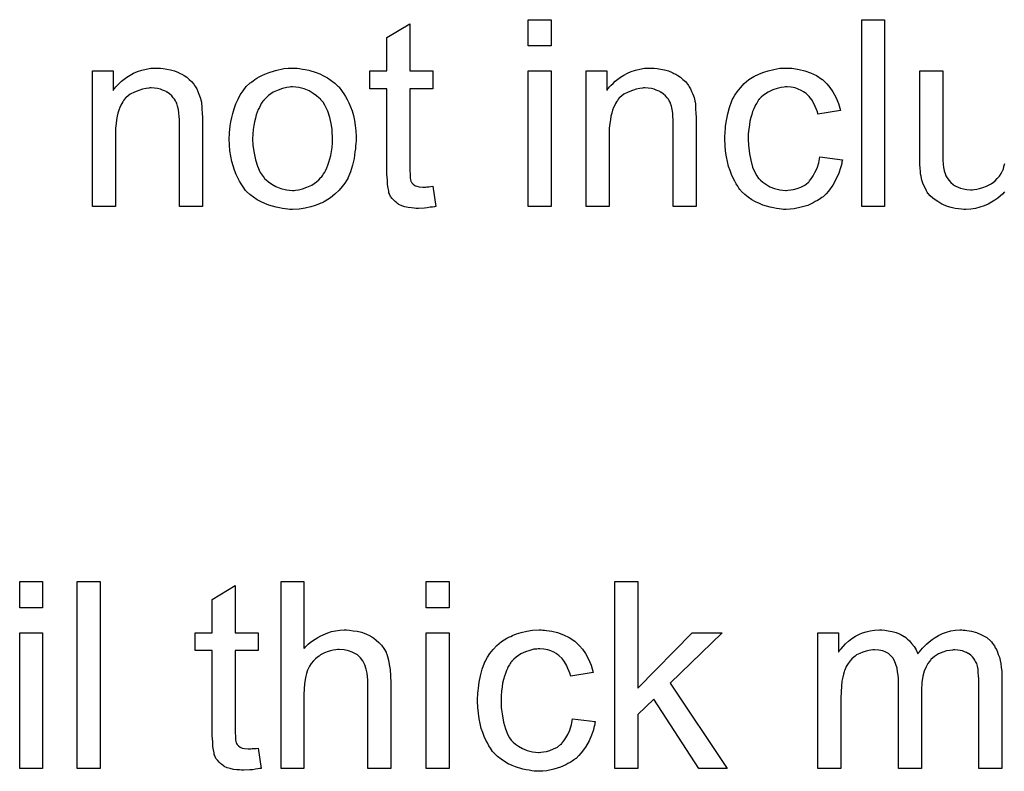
# Model space of a CAD drawing. Extents: x -1.6 to 9, y -2.8 to 5.2.
# Tile 155 of 197: x 6.652 to 7.074, y 2.883 to 3.205. Entities that reach past the tile are written whole.
import ezdxf

# ---------------------------------------------------------------- set-up
doc = ezdxf.new("R2010")
doc.units = 0
doc.layers.add('dfn6-15-57-c_document', color=1, linetype='CONTINUOUS')

msp = doc.modelspace()

# ---------------------------------------------------------------- linework, layer by layer
at = {"layer": 'dfn6-15-57-c_document', "color": 1}
for points in [[(6.81906, 3.183169), (6.82901, 3.183169), (6.82901, 3.175533), (6.81906, 3.175533), (6.81906, 3.141402), (6.81906, 3.14117), (6.81906, 3.140707), (6.81906, 3.140013), (6.819176, 3.139203), (6.819292, 3.137352), (6.819407, 3.136542), (6.819523, 3.135964), (6.819639, 3.135732), (6.819986, 3.135269), (6.820449, 3.134691), (6.821258, 3.134113), (6.82149, 3.133997), (6.822068, 3.133765), (6.82311, 3.133534), (6.824614, 3.133418), (6.825771, 3.133418), (6.826349, 3.133534), (6.827159, 3.133534), (6.828085, 3.13365), (6.82901, 3.133765), (6.830283, 3.125088), (6.830052, 3.125088), (6.829589, 3.124972), (6.828779, 3.124856), (6.827738, 3.124741), (6.826581, 3.124509), (6.825308, 3.124394), (6.822762, 3.124278), (6.821837, 3.124278), (6.820911, 3.124394), (6.819754, 3.124509), (6.818366, 3.124625), (6.816977, 3.124972), (6.815705, 3.125319), (6.814432, 3.125898), (6.814316, 3.126014), (6.813969, 3.126245), (6.813507, 3.126592), (6.812812, 3.127171), (6.812234, 3.127749), (6.81154, 3.128559), (6.810845, 3.129369), (6.810383, 3.13041), (6.810383, 3.130526), (6.810151, 3.130989), (6.810035, 3.131798), (6.809804, 3.132956), (6.809573, 3.13446), (6.809457, 3.135385), (6.809457, 3.136427), (6.809341, 3.137699), (6.809226, 3.138972), (6.809226, 3.14036), (6.809226, 3.14198), (6.809226, 3.175533), (6.801936, 3.175533), (6.801936, 3.183169), (6.809226, 3.183169), (6.809226, 3.197516), (6.81906, 3.203417), (6.81906, 3.183169)], [(6.879687, 3.193929), (6.869852, 3.193929), (6.869852, 3.205152), (6.879687, 3.205152), (6.879687, 3.193929)], [(7.022576, 3.125088), (7.012742, 3.125088), (7.012742, 3.205152), (7.022576, 3.205152), (7.022576, 3.125088)], [(6.712153, 3.184326), (6.713426, 3.184211), (6.71493, 3.183979), (6.71655, 3.183632), (6.718285, 3.183169), (6.719905, 3.182475), (6.720137, 3.182359), (6.720599, 3.182128), (6.721409, 3.181781), (6.722335, 3.181202), (6.723492, 3.180508), (6.724533, 3.179583), (6.725574, 3.178657), (6.7265, 3.1775), (6.726616, 3.177384), (6.726847, 3.176921), (6.727194, 3.176343), (6.727773, 3.175533), (6.728236, 3.174376), (6.728698, 3.173219), (6.729277, 3.171831), (6.729624, 3.170327), (6.729624, 3.170211), (6.72974, 3.169748), (6.729855, 3.169054), (6.729971, 3.168128), (6.729971, 3.16674), (6.730087, 3.16512), (6.730203, 3.163153), (6.730203, 3.160724), (6.730203, 3.125088), (6.720368, 3.125088), (6.720368, 3.160261), (6.720368, 3.160376), (6.720368, 3.160492), (6.720368, 3.161302), (6.720368, 3.162343), (6.720252, 3.163616), (6.720137, 3.16512), (6.719905, 3.166624), (6.719558, 3.168013), (6.719211, 3.169285), (6.719211, 3.169401), (6.71898, 3.169748), (6.718632, 3.170327), (6.718285, 3.171021), (6.717707, 3.171715), (6.717013, 3.172525), (6.716087, 3.173335), (6.715046, 3.174029), (6.71493, 3.174145), (6.714583, 3.174376), (6.713889, 3.174608), (6.713079, 3.174955), (6.712153, 3.175302), (6.710996, 3.175649), (6.709608, 3.175765), (6.70822, 3.17588), (6.707641, 3.17588), (6.707178, 3.175765), (6.706021, 3.175649), (6.704517, 3.175417), (6.702897, 3.174839), (6.701046, 3.174145), (6.699195, 3.173219), (6.697459, 3.171831), (6.697228, 3.171599), (6.696765, 3.171021), (6.696418, 3.170558), (6.696071, 3.169979), (6.695608, 3.169285), (6.695261, 3.168475), (6.694798, 3.16755), (6.694336, 3.166393), (6.693988, 3.16512), (6.693641, 3.163732), (6.69341, 3.162228), (6.693178, 3.160608), (6.692947, 3.158641), (6.692947, 3.156674), (6.692947, 3.125088), (6.683113, 3.125088), (6.683113, 3.183169), (6.691906, 3.183169), (6.691906, 3.174839), (6.692021, 3.174955), (6.692253, 3.175302), (6.6926, 3.175765), (6.693063, 3.176343), (6.693757, 3.177037), (6.694567, 3.177847), (6.695493, 3.178773), (6.69665, 3.179698), (6.697806, 3.180508), (6.699195, 3.181434), (6.700699, 3.182244), (6.702319, 3.182938), (6.70417, 3.183516), (6.706021, 3.183979), (6.708104, 3.184326), (6.710302, 3.184442), (6.711228, 3.184442), (6.712153, 3.184326)], [(6.770813, 3.184326), (6.771855, 3.184211), (6.773011, 3.183979), (6.774284, 3.183748), (6.775788, 3.183516), (6.778912, 3.182475), (6.780532, 3.181897), (6.782152, 3.181087), (6.783772, 3.180277), (6.785391, 3.17912), (6.786895, 3.177963), (6.7884, 3.176574), (6.788515, 3.176459), (6.788747, 3.176227), (6.789094, 3.175765), (6.789557, 3.175186), (6.790135, 3.174376), (6.790829, 3.173335), (6.791524, 3.172178), (6.792218, 3.170905), (6.792912, 3.169517), (6.793606, 3.167781), (6.7943, 3.166046), (6.794879, 3.164079), (6.795342, 3.161996), (6.795689, 3.159798), (6.79592, 3.157484), (6.796036, 3.154939), (6.796036, 3.154823), (6.796036, 3.154476), (6.796036, 3.153897), (6.796036, 3.153087), (6.79592, 3.152162), (6.795804, 3.151005), (6.795804, 3.149848), (6.795573, 3.148575), (6.795226, 3.145682), (6.794532, 3.14279), (6.793722, 3.139898), (6.792565, 3.137236), (6.792565, 3.137121), (6.792449, 3.137005), (6.792218, 3.136658), (6.791986, 3.136195), (6.791176, 3.135038), (6.790135, 3.13365), (6.788747, 3.13203), (6.787011, 3.13041), (6.785044, 3.12879), (6.78273, 3.127286), (6.782615, 3.127286), (6.782499, 3.127171), (6.782152, 3.126939), (6.781573, 3.126708), (6.780995, 3.126476), (6.780301, 3.126245), (6.778565, 3.125551), (6.776598, 3.124972), (6.774168, 3.124394), (6.771623, 3.123931), (6.768846, 3.123815), (6.767689, 3.123815), (6.766764, 3.123931), (6.765722, 3.124047), (6.764565, 3.124278), (6.763177, 3.124509), (6.761789, 3.124741), (6.758665, 3.125666), (6.756929, 3.126361), (6.755309, 3.127055), (6.75369, 3.12798), (6.75207, 3.129022), (6.750566, 3.130179), (6.749062, 3.131567), (6.748946, 3.131683), (6.748715, 3.131914), (6.748367, 3.132377), (6.747905, 3.133071), (6.747326, 3.133881), (6.746748, 3.134807), (6.746053, 3.135964), (6.745359, 3.137352), (6.744665, 3.138856), (6.743971, 3.140592), (6.743392, 3.142443), (6.742814, 3.14441), (6.742351, 3.146608), (6.742004, 3.148922), (6.741773, 3.151468), (6.741657, 3.154129), (6.741657, 3.15436), (6.741657, 3.154823), (6.741773, 3.155633), (6.741773, 3.15679), (6.741888, 3.158062), (6.74212, 3.159682), (6.742351, 3.161302), (6.742814, 3.163153), (6.743277, 3.165004), (6.743855, 3.166971), (6.744549, 3.169054), (6.745475, 3.171021), (6.7464, 3.172872), (6.747673, 3.174723), (6.748946, 3.176459), (6.750566, 3.177963), (6.750681, 3.178079), (6.750913, 3.178194), (6.751376, 3.178541), (6.751954, 3.179004), (6.752648, 3.179467), (6.753574, 3.180045), (6.754499, 3.180624), (6.755657, 3.181202), (6.756929, 3.181781), (6.758318, 3.182359), (6.761441, 3.183401), (6.765028, 3.184211), (6.766879, 3.184326), (6.768846, 3.184442), (6.770003, 3.184442), (6.770813, 3.184326)], [(6.879687, 3.125088), (6.869852, 3.125088), (6.869852, 3.183169), (6.879687, 3.183169), (6.879687, 3.125088)], [(6.923769, 3.184326), (6.925041, 3.184211), (6.926545, 3.183979), (6.928165, 3.183632), (6.929901, 3.183169), (6.93152, 3.182475), (6.931752, 3.182359), (6.932215, 3.182128), (6.933025, 3.181781), (6.93395, 3.181202), (6.935107, 3.180508), (6.936149, 3.179583), (6.93719, 3.178657), (6.938115, 3.1775), (6.938231, 3.177384), (6.938462, 3.176921), (6.93881, 3.176343), (6.939388, 3.175533), (6.939851, 3.174376), (6.940314, 3.173219), (6.940892, 3.171831), (6.941239, 3.170327), (6.941239, 3.170211), (6.941355, 3.169748), (6.941471, 3.169054), (6.941586, 3.168128), (6.941586, 3.16674), (6.941702, 3.16512), (6.941818, 3.163153), (6.941818, 3.160724), (6.941818, 3.125088), (6.931983, 3.125088), (6.931983, 3.160261), (6.931983, 3.160376), (6.931983, 3.160492), (6.931983, 3.161302), (6.931983, 3.162343), (6.931868, 3.163616), (6.931752, 3.16512), (6.93152, 3.166624), (6.931173, 3.168013), (6.930826, 3.169285), (6.930826, 3.169401), (6.930595, 3.169748), (6.930248, 3.170327), (6.929901, 3.171021), (6.929322, 3.171715), (6.928628, 3.172525), (6.927702, 3.173335), (6.926661, 3.174029), (6.926545, 3.174145), (6.926198, 3.174376), (6.925504, 3.174608), (6.924694, 3.174955), (6.923769, 3.175302), (6.922612, 3.175649), (6.921223, 3.175765), (6.919835, 3.17588), (6.919256, 3.17588), (6.918793, 3.175765), (6.917636, 3.175649), (6.916132, 3.175417), (6.914513, 3.174839), (6.912661, 3.174145), (6.91081, 3.173219), (6.909075, 3.171831), (6.908843, 3.171599), (6.908381, 3.171021), (6.908033, 3.170558), (6.907686, 3.169979), (6.907224, 3.169285), (6.906876, 3.168475), (6.906414, 3.16755), (6.905951, 3.166393), (6.905604, 3.16512), (6.905257, 3.163732), (6.905025, 3.162228), (6.904794, 3.160608), (6.904562, 3.158641), (6.904562, 3.156674), (6.904562, 3.125088), (6.894728, 3.125088), (6.894728, 3.183169), (6.903521, 3.183169), (6.903521, 3.174839), (6.903637, 3.174955), (6.903868, 3.175302), (6.904215, 3.175765), (6.904678, 3.176343), (6.905372, 3.177037), (6.906182, 3.177847), (6.907108, 3.178773), (6.908265, 3.179698), (6.909422, 3.180508), (6.91081, 3.181434), (6.912314, 3.182244), (6.913934, 3.182938), (6.915785, 3.183516), (6.917636, 3.183979), (6.919719, 3.184326), (6.921917, 3.184442), (6.922843, 3.184442), (6.923769, 3.184326)], [(6.982081, 3.184326), (6.982776, 3.184326), (6.983701, 3.184211), (6.9859, 3.183863), (6.988329, 3.183285), (6.990875, 3.182359), (6.99342, 3.181202), (6.99585, 3.179583), (6.995965, 3.179583), (6.996081, 3.179351), (6.996775, 3.178657), (6.997817, 3.177616), (6.999089, 3.176112), (7.000362, 3.17426), (7.001635, 3.171946), (7.002792, 3.169285), (7.003602, 3.166161), (6.993998, 3.164657), (6.993998, 3.164773), (6.993883, 3.164889), (6.993767, 3.165583), (6.99342, 3.166624), (6.992842, 3.167897), (6.992263, 3.169285), (6.991337, 3.170789), (6.990296, 3.172178), (6.989139, 3.173335), (6.989023, 3.17345), (6.988561, 3.173798), (6.987751, 3.17426), (6.986825, 3.174839), (6.985552, 3.175417), (6.984164, 3.17588), (6.982544, 3.176227), (6.980809, 3.176343), (6.980114, 3.176343), (6.979536, 3.176227), (6.978263, 3.176112), (6.976528, 3.175649), (6.974677, 3.17507), (6.972594, 3.174145), (6.970627, 3.172756), (6.969702, 3.171946), (6.968776, 3.171021), (6.968776, 3.170905), (6.968544, 3.170789), (6.968313, 3.170442), (6.968082, 3.169979), (6.967735, 3.169401), (6.967272, 3.168707), (6.966925, 3.167897), (6.966462, 3.166971), (6.965999, 3.165814), (6.965652, 3.164542), (6.965189, 3.163153), (6.964842, 3.161649), (6.964611, 3.160029), (6.964379, 3.158178), (6.964148, 3.156211), (6.964148, 3.154129), (6.964148, 3.154013), (6.964148, 3.153666), (6.964148, 3.152972), (6.964264, 3.152277), (6.964264, 3.151236), (6.964379, 3.150195), (6.964726, 3.147649), (6.965189, 3.144873), (6.965999, 3.14198), (6.96704, 3.139435), (6.967735, 3.138162), (6.968544, 3.137121), (6.968776, 3.136889), (6.969354, 3.136311), (6.970396, 3.135501), (6.971668, 3.134575), (6.973404, 3.133534), (6.975371, 3.132724), (6.977685, 3.132146), (6.978958, 3.13203), (6.98023, 3.131914), (6.980462, 3.131914), (6.981156, 3.13203), (6.982313, 3.132146), (6.983586, 3.132377), (6.98509, 3.132724), (6.986709, 3.133418), (6.988329, 3.134228), (6.989833, 3.135385), (6.990065, 3.135501), (6.990412, 3.136079), (6.991106, 3.136889), (6.991916, 3.138162), (6.992726, 3.139666), (6.993651, 3.141517), (6.994346, 3.143831), (6.994808, 3.146377), (7.004527, 3.145104), (7.004527, 3.144988), (7.004412, 3.144641), (7.004296, 3.144178), (7.00418, 3.143484), (7.003949, 3.142559), (7.003717, 3.141633), (7.002907, 3.139319), (7.001866, 3.136889), (7.000362, 3.134228), (6.998511, 3.131683), (6.99747, 3.130526), (6.996312, 3.129369), (6.996197, 3.129253), (6.995965, 3.129137), (6.995618, 3.128906), (6.995155, 3.128559), (6.994577, 3.128096), (6.993767, 3.127633), (6.992842, 3.127171), (6.991916, 3.126592), (6.989602, 3.125551), (6.986825, 3.124741), (6.983817, 3.124047), (6.982081, 3.123931), (6.980346, 3.123815), (6.979189, 3.123815), (6.978379, 3.123931), (6.977338, 3.124047), (6.976181, 3.124278), (6.974908, 3.124509), (6.97352, 3.124741), (6.970396, 3.125666), (6.968892, 3.126361), (6.967272, 3.127055), (6.965652, 3.12798), (6.964148, 3.129022), (6.962644, 3.130179), (6.961255, 3.131567), (6.96114, 3.131683), (6.960908, 3.131914), (6.960561, 3.132377), (6.960098, 3.132956), (6.959636, 3.133765), (6.958941, 3.134807), (6.958363, 3.135964), (6.957669, 3.137236), (6.956975, 3.13874), (6.956396, 3.140476), (6.955702, 3.142211), (6.955239, 3.144294), (6.954776, 3.146377), (6.954429, 3.148806), (6.954198, 3.151236), (6.954082, 3.153897), (6.954082, 3.154013), (6.954082, 3.15436), (6.954082, 3.154823), (6.954082, 3.155517), (6.954198, 3.156327), (6.954198, 3.157253), (6.954313, 3.158294), (6.954429, 3.159451), (6.954776, 3.161996), (6.955355, 3.164773), (6.956049, 3.16755), (6.95709, 3.170327), (6.95709, 3.170442), (6.957206, 3.170674), (6.957437, 3.171021), (6.957669, 3.171484), (6.958363, 3.172756), (6.959404, 3.17426), (6.960793, 3.175996), (6.962412, 3.177731), (6.964379, 3.179467), (6.966578, 3.180855), (6.966693, 3.180855), (6.966925, 3.180971), (6.967272, 3.181202), (6.967735, 3.181434), (6.968313, 3.181665), (6.969007, 3.182012), (6.970743, 3.182706), (6.97271, 3.183285), (6.975139, 3.183863), (6.977685, 3.184326), (6.980462, 3.184442), (6.981387, 3.184442), (6.982081, 3.184326)], [(7.073947, 3.131336), (7.073137, 3.13041), (7.072212, 3.1296), (7.071055, 3.128675), (7.069782, 3.127749), (7.068394, 3.126939), (7.06689, 3.126129), (7.06527, 3.125319), (7.063418, 3.124741), (7.061567, 3.124278), (7.059485, 3.123931), (7.057402, 3.123815), (7.056592, 3.123815), (7.055551, 3.123931), (7.054278, 3.124047), (7.052774, 3.124278), (7.051154, 3.124625), (7.049534, 3.125088), (7.047799, 3.125782), (7.047568, 3.125898), (7.047105, 3.126129), (7.046295, 3.126592), (7.045369, 3.127171), (7.044212, 3.127865), (7.043171, 3.128675), (7.04213, 3.1296), (7.041204, 3.130642), (7.041088, 3.130757), (7.040857, 3.13122), (7.04051, 3.131798), (7.040047, 3.132724), (7.039469, 3.133765), (7.039006, 3.135038), (7.038543, 3.136427), (7.038196, 3.137931), (7.038196, 3.138046), (7.03808, 3.138509), (7.037965, 3.139203), (7.037965, 3.140129), (7.037849, 3.141517), (7.037733, 3.143021), (7.037617, 3.144988), (7.037617, 3.147187), (7.037617, 3.183169), (7.047452, 3.183169), (7.047452, 3.150889), (7.047452, 3.150773), (7.047452, 3.150542), (7.047452, 3.150195), (7.047452, 3.149616), (7.047452, 3.148344), (7.047568, 3.146724), (7.047568, 3.144988), (7.047683, 3.143253), (7.047799, 3.141749), (7.04803, 3.140476), (7.04803, 3.14036), (7.048262, 3.139898), (7.048493, 3.139203), (7.04884, 3.138278), (7.049419, 3.137352), (7.050113, 3.136311), (7.050923, 3.135385), (7.051964, 3.13446), (7.05208, 3.134344), (7.052543, 3.134113), (7.053121, 3.133765), (7.054047, 3.133418), (7.055088, 3.132956), (7.056361, 3.132608), (7.057749, 3.132377), (7.059369, 3.132261), (7.060179, 3.132261), (7.060989, 3.132377), (7.06203, 3.132493), (7.063303, 3.13284), (7.064691, 3.133187), (7.066195, 3.133765), (7.067699, 3.13446), (7.067931, 3.134575), (7.068394, 3.134922), (7.069088, 3.135385), (7.069898, 3.136079), (7.070823, 3.137005), (7.071749, 3.138046), (7.072559, 3.139203), (7.073253, 3.140592), (7.073369, 3.140823), (7.073484, 3.141286), (7.073716, 3.142211), (7.074063, 3.143484)], [(6.768846, 3.176343), (6.768152, 3.176343), (6.767574, 3.176227), (6.766301, 3.176112), (6.764565, 3.175649), (6.762599, 3.174955), (6.760516, 3.174029), (6.758549, 3.172641), (6.757508, 3.171715), (6.756582, 3.170789), (6.756582, 3.170674), (6.756351, 3.170558), (6.756119, 3.170211), (6.755772, 3.169748), (6.755425, 3.16917), (6.755078, 3.168475), (6.754615, 3.16755), (6.754152, 3.166624), (6.75369, 3.165467), (6.753227, 3.16431), (6.75288, 3.162922), (6.752533, 3.161418), (6.752185, 3.159798), (6.751954, 3.158062), (6.751838, 3.156095), (6.751723, 3.154129), (6.751723, 3.154013), (6.751723, 3.153666), (6.751723, 3.153087), (6.751838, 3.152277), (6.751838, 3.151352), (6.751954, 3.150311), (6.752301, 3.147881), (6.75288, 3.145104), (6.753805, 3.142327), (6.754962, 3.139666), (6.755772, 3.138509), (6.756582, 3.137352), (6.756698, 3.137352), (6.756814, 3.137121), (6.757508, 3.136542), (6.758549, 3.135617), (6.759937, 3.134691), (6.761673, 3.13365), (6.763756, 3.132724), (6.766185, 3.132146), (6.767458, 3.13203), (6.768846, 3.131914), (6.769541, 3.131914), (6.770119, 3.13203), (6.771392, 3.132261), (6.773127, 3.132608), (6.774978, 3.133303), (6.777061, 3.134228), (6.779028, 3.135617), (6.780069, 3.136542), (6.780995, 3.137468), (6.78111, 3.137584), (6.781226, 3.137699), (6.781458, 3.138046), (6.781805, 3.138509), (6.782152, 3.139088), (6.782615, 3.139782), (6.783077, 3.140707), (6.78354, 3.141633), (6.784003, 3.14279), (6.78435, 3.144063), (6.784813, 3.145451), (6.78516, 3.146955), (6.785507, 3.148691), (6.785739, 3.150426), (6.78597, 3.152393), (6.78597, 3.154476), (6.78597, 3.154591), (6.78597, 3.154939), (6.78597, 3.155517), (6.785854, 3.156211), (6.785854, 3.157137), (6.785739, 3.158178), (6.785391, 3.160608), (6.784813, 3.163153), (6.783887, 3.16593), (6.782615, 3.168475), (6.78192, 3.169748), (6.780995, 3.170789), (6.780995, 3.170905), (6.780763, 3.171021), (6.780069, 3.171715), (6.779028, 3.172525), (6.77764, 3.173566), (6.775904, 3.174608), (6.773821, 3.175533), (6.771507, 3.176112), (6.770235, 3.176227), (6.768846, 3.176343)], [(6.661708, 2.953065), (6.651874, 2.953065), (6.651874, 2.964288), (6.661708, 2.964288), (6.661708, 2.953065)], [(6.686352, 2.884224), (6.676518, 2.884224), (6.676518, 2.964288), (6.686352, 2.964288), (6.686352, 2.884224)], [(6.744202, 2.942305), (6.754152, 2.942305), (6.754152, 2.934669), (6.744202, 2.934669), (6.744202, 2.900537), (6.744202, 2.900306), (6.744202, 2.899843), (6.744202, 2.899149), (6.744318, 2.898339), (6.744434, 2.896488), (6.744549, 2.895678), (6.744665, 2.895099), (6.744781, 2.894868), (6.745128, 2.894405), (6.745591, 2.893827), (6.7464, 2.893248), (6.746632, 2.893133), (6.74721, 2.892901), (6.748252, 2.89267), (6.749756, 2.892554), (6.750913, 2.892554), (6.751491, 2.89267), (6.752301, 2.89267), (6.753227, 2.892785), (6.754152, 2.892901), (6.755425, 2.884224), (6.755194, 2.884224), (6.754731, 2.884108), (6.753921, 2.883992), (6.75288, 2.883876), (6.751723, 2.883645), (6.75045, 2.883529), (6.747905, 2.883414), (6.746979, 2.883414), (6.746053, 2.883529), (6.744896, 2.883645), (6.743508, 2.883761), (6.74212, 2.884108), (6.740847, 2.884455), (6.739574, 2.885034), (6.739458, 2.885149), (6.739111, 2.885381), (6.738649, 2.885728), (6.737954, 2.886306), (6.737376, 2.886885), (6.736682, 2.887695), (6.735988, 2.888505), (6.735525, 2.889546), (6.735525, 2.889662), (6.735293, 2.890124), (6.735178, 2.890934), (6.734946, 2.892091), (6.734715, 2.893595), (6.734599, 2.894521), (6.734599, 2.895562), (6.734483, 2.896835), (6.734368, 2.898108), (6.734368, 2.899496), (6.734368, 2.901116), (6.734368, 2.934669), (6.727079, 2.934669), (6.727079, 2.942305), (6.734368, 2.942305), (6.734368, 2.956652), (6.744202, 2.962552), (6.744202, 2.942305)], [(6.773706, 2.935594), (6.773821, 2.93571), (6.774053, 2.935941), (6.7744, 2.936289), (6.774978, 2.936867), (6.775557, 2.937446), (6.776367, 2.93814), (6.777408, 2.938834), (6.778449, 2.939644), (6.779606, 2.940338), (6.780879, 2.941032), (6.783887, 2.942305), (6.785507, 2.942883), (6.787243, 2.943231), (6.789094, 2.943462), (6.790945, 2.943578), (6.791986, 2.943578), (6.793259, 2.943462), (6.794763, 2.943231), (6.796499, 2.942999), (6.79835, 2.942536), (6.800201, 2.941842), (6.802052, 2.941032), (6.802284, 2.940917), (6.802862, 2.94057), (6.803672, 2.939991), (6.804713, 2.939181), (6.805755, 2.93814), (6.806912, 2.936983), (6.807953, 2.935594), (6.808878, 2.933975), (6.808994, 2.933743), (6.809226, 2.933165), (6.809573, 2.932123), (6.80992, 2.930619), (6.810267, 2.928768), (6.810614, 2.92657), (6.810845, 2.923909), (6.810961, 2.920901), (6.810961, 2.884224), (6.801127, 2.884224), (6.801127, 2.921016), (6.801127, 2.921132), (6.801127, 2.921363), (6.801127, 2.92171), (6.801127, 2.922173), (6.801011, 2.923446), (6.800779, 2.925066), (6.800317, 2.926801), (6.799738, 2.928537), (6.798928, 2.930272), (6.797887, 2.931661), (6.797771, 2.931776), (6.797309, 2.932239), (6.796614, 2.932818), (6.795573, 2.933396), (6.7943, 2.93409), (6.792796, 2.934553), (6.790945, 2.935016), (6.788862, 2.935132), (6.788168, 2.935132), (6.787358, 2.935016), (6.786201, 2.9349), (6.785044, 2.934553), (6.783656, 2.934206), (6.782267, 2.933628), (6.780763, 2.932818), (6.780648, 2.932702), (6.780185, 2.932355), (6.779491, 2.931892), (6.778681, 2.931198), (6.777755, 2.930272), (6.77683, 2.929231), (6.77602, 2.927958), (6.775325, 2.92657), (6.77521, 2.926338), (6.775094, 2.925876), (6.774863, 2.92495), (6.774516, 2.923793), (6.774168, 2.922289), (6.773937, 2.920438), (6.773821, 2.918355), (6.773706, 2.915925), (6.773706, 2.884224), (6.763871, 2.884224), (6.763871, 2.964288), (6.773706, 2.964288), (6.773706, 2.935594)], [(6.835952, 2.953065), (6.826118, 2.953065), (6.826118, 2.964288), (6.835952, 2.964288), (6.835952, 2.953065)], [(6.916827, 2.918586), (6.940082, 2.942305), (6.952925, 2.942305), (6.930595, 2.920669), (6.955123, 2.884224), (6.942975, 2.884224), (6.923653, 2.913843), (6.916827, 2.907248), (6.916827, 2.884224), (6.906992, 2.884224), (6.906992, 2.964288), (6.916827, 2.964288), (6.916827, 2.918586)], [(6.661708, 2.884224), (6.651874, 2.884224), (6.651874, 2.942305), (6.661708, 2.942305), (6.661708, 2.884224)], [(6.835952, 2.884224), (6.826118, 2.884224), (6.826118, 2.942305), (6.835952, 2.942305), (6.835952, 2.884224)], [(6.8761, 2.943462), (6.876794, 2.943462), (6.87772, 2.943346), (6.879918, 2.942999), (6.882348, 2.942421), (6.884893, 2.941495), (6.887439, 2.940338), (6.889868, 2.938718), (6.889984, 2.938718), (6.8901, 2.938487), (6.890794, 2.937793), (6.891835, 2.936751), (6.893108, 2.935247), (6.894381, 2.933396), (6.895654, 2.931082), (6.89681, 2.928421), (6.89762, 2.925297), (6.888017, 2.923793), (6.888017, 2.923909), (6.887902, 2.924024), (6.887786, 2.924719), (6.887439, 2.92576), (6.88686, 2.927033), (6.886282, 2.928421), (6.885356, 2.929925), (6.884315, 2.931314), (6.883158, 2.93247), (6.883042, 2.932586), (6.882579, 2.932933), (6.88177, 2.933396), (6.880844, 2.933975), (6.879571, 2.934553), (6.878183, 2.935016), (6.876563, 2.935363), (6.874828, 2.935479), (6.874133, 2.935479), (6.873555, 2.935363), (6.872282, 2.935247), (6.870547, 2.934785), (6.868695, 2.934206), (6.866613, 2.93328), (6.864646, 2.931892), (6.86372, 2.931082), (6.862795, 2.930157), (6.862795, 2.930041), (6.862563, 2.929925), (6.862332, 2.929578), (6.8621, 2.929115), (6.861753, 2.928537), (6.861291, 2.927843), (6.860944, 2.927033), (6.860481, 2.926107), (6.860018, 2.92495), (6.859671, 2.923677), (6.859208, 2.922289), (6.858861, 2.920785), (6.85863, 2.919165), (6.858398, 2.917314), (6.858167, 2.915347), (6.858167, 2.913264), (6.858167, 2.913149), (6.858167, 2.912802), (6.858167, 2.912107), (6.858282, 2.911413), (6.858282, 2.910372), (6.858398, 2.909331), (6.858745, 2.906785), (6.859208, 2.904008), (6.860018, 2.901116), (6.861059, 2.89857), (6.861753, 2.897298), (6.862563, 2.896256), (6.862795, 2.896025), (6.863373, 2.895447), (6.864414, 2.894637), (6.865687, 2.893711), (6.867423, 2.89267), (6.86939, 2.89186), (6.871704, 2.891281), (6.872976, 2.891166), (6.874249, 2.89105), (6.87448, 2.89105), (6.875175, 2.891166), (6.876332, 2.891281), (6.877604, 2.891513), (6.879108, 2.89186), (6.880728, 2.892554), (6.882348, 2.893364), (6.883852, 2.894521), (6.884083, 2.894637), (6.884431, 2.895215), (6.885125, 2.896025), (6.885935, 2.897298), (6.886745, 2.898802), (6.88767, 2.900653), (6.888364, 2.902967), (6.888827, 2.905512), (6.898546, 2.90424), (6.898546, 2.904124), (6.89843, 2.903777), (6.898315, 2.903314), (6.898199, 2.90262), (6.897967, 2.901694), (6.897736, 2.900769), (6.896926, 2.898455), (6.895885, 2.896025), (6.894381, 2.893364), (6.89253, 2.890818), (6.891488, 2.889662), (6.890331, 2.888505), (6.890216, 2.888389), (6.889984, 2.888273), (6.889637, 2.888042), (6.889174, 2.887695), (6.888596, 2.887232), (6.887786, 2.886769), (6.88686, 2.886306), (6.885935, 2.885728), (6.883621, 2.884686), (6.880844, 2.883876), (6.877836, 2.883182), (6.8761, 2.883067), (6.874365, 2.882951), (6.873208, 2.882951), (6.872398, 2.883067), (6.871356, 2.883182), (6.870199, 2.883414), (6.868927, 2.883645), (6.867538, 2.883876), (6.864414, 2.884802), (6.86291, 2.885496), (6.861291, 2.886191), (6.859671, 2.887116), (6.858167, 2.888157), (6.856663, 2.889314), (6.855274, 2.890703), (6.855158, 2.890818), (6.854927, 2.89105), (6.85458, 2.891513), (6.854117, 2.892091), (6.853654, 2.892901), (6.85296, 2.893942), (6.852382, 2.895099), (6.851688, 2.896372), (6.850993, 2.897876), (6.850415, 2.899612), (6.849721, 2.901347), (6.849258, 2.90343), (6.848795, 2.905512), (6.848448, 2.907942), (6.848217, 2.910372), (6.848101, 2.913033), (6.848101, 2.913149), (6.848101, 2.913496), (6.848101, 2.913959), (6.848101, 2.914653), (6.848217, 2.915463), (6.848217, 2.916388), (6.848332, 2.91743), (6.848448, 2.918586), (6.848795, 2.921132), (6.849373, 2.923909), (6.850068, 2.926686), (6.851109, 2.929462), (6.851109, 2.929578), (6.851225, 2.929809), (6.851456, 2.930157), (6.851688, 2.930619), (6.852382, 2.931892), (6.853423, 2.933396), (6.854811, 2.935132), (6.856431, 2.936867), (6.858398, 2.938603), (6.860596, 2.939991), (6.860712, 2.939991), (6.860944, 2.940107), (6.861291, 2.940338), (6.861753, 2.94057), (6.862332, 2.940801), (6.863026, 2.941148), (6.864762, 2.941842), (6.866729, 2.942421), (6.869158, 2.942999), (6.871704, 2.943462), (6.87448, 2.943578), (6.875406, 2.943578), (6.8761, 2.943462)], [(7.056245, 2.943462), (7.057055, 2.943462), (7.057865, 2.943346), (7.059832, 2.942999), (7.061914, 2.942421), (7.064113, 2.941495), (7.066311, 2.940338), (7.068162, 2.938718), (7.068394, 2.938487), (7.068856, 2.937793), (7.069666, 2.936751), (7.070013, 2.935941), (7.070476, 2.935132), (7.070939, 2.93409), (7.071286, 2.933049), (7.071749, 2.931892), (7.072096, 2.930504), (7.072327, 2.929115), (7.072559, 2.927495), (7.07279, 2.925876), (7.07279, 2.924024), (7.07279, 2.884224), (7.062956, 2.884224), (7.062956, 2.920669), (7.062956, 2.920785), (7.062956, 2.920901), (7.062956, 2.921595), (7.062956, 2.922636), (7.06284, 2.923909), (7.062724, 2.925297), (7.062609, 2.926686), (7.062377, 2.928074), (7.06203, 2.929115), (7.06203, 2.929231), (7.061799, 2.929578), (7.061567, 2.930041), (7.06122, 2.930619), (7.060757, 2.931314), (7.060179, 2.932008), (7.059485, 2.932702), (7.058559, 2.933396), (7.058443, 2.933512), (7.058096, 2.933628), (7.057633, 2.933859), (7.056824, 2.934206), (7.056014, 2.934553), (7.054972, 2.934785), (7.053931, 2.9349), (7.052658, 2.935016), (7.05208, 2.935016), (7.051617, 2.9349), (7.05046, 2.934785), (7.049072, 2.934553), (7.047452, 2.933975), (7.045716, 2.93328), (7.043981, 2.932239), (7.042361, 2.930851), (7.042245, 2.930619), (7.041783, 2.930041), (7.041088, 2.929115), (7.040394, 2.927727), (7.039584, 2.925876), (7.039006, 2.923677), (7.038543, 2.921016), (7.038312, 2.917892), (7.038312, 2.884224), (7.028477, 2.884224), (7.028477, 2.921826), (7.028477, 2.921942), (7.028477, 2.922173), (7.028477, 2.922405), (7.028477, 2.922867), (7.028361, 2.92414), (7.02813, 2.925528), (7.027899, 2.927148), (7.027436, 2.928768), (7.026857, 2.930272), (7.026047, 2.931661), (7.025932, 2.931776), (7.025585, 2.932239), (7.025006, 2.932702), (7.024196, 2.933396), (7.023155, 2.933975), (7.021766, 2.934553), (7.020147, 2.9349), (7.01818, 2.935016), (7.017486, 2.935016), (7.016676, 2.9349), (7.01575, 2.934785), (7.014593, 2.934437), (7.013205, 2.93409), (7.011932, 2.933512), (7.010544, 2.932818), (7.010428, 2.932702), (7.009965, 2.932355), (7.009387, 2.931892), (7.008577, 2.931198), (7.007767, 2.930272), (7.006957, 2.929115), (7.006147, 2.927843), (7.005453, 2.926338), (7.005337, 2.926107), (7.005221, 2.925528), (7.00499, 2.924603), (7.004643, 2.92333), (7.004296, 2.921595), (7.004064, 2.919512), (7.003949, 2.917082), (7.003833, 2.914306), (7.003833, 2.884224), (6.993998, 2.884224), (6.993998, 2.942305), (7.002792, 2.942305), (7.002792, 2.933975), (7.002907, 2.934206), (7.003255, 2.934669), (7.003949, 2.935479), (7.004759, 2.936404), (7.0058, 2.937561), (7.007073, 2.938718), (7.008461, 2.939875), (7.010081, 2.940917), (7.010312, 2.941032), (7.010891, 2.941379), (7.011816, 2.941727), (7.013089, 2.942305), (7.014593, 2.942768), (7.016329, 2.943115), (7.018296, 2.943462), (7.020378, 2.943578), (7.021419, 2.943578), (7.022692, 2.943462), (7.024081, 2.943231), (7.025816, 2.942883), (7.027551, 2.942421), (7.029287, 2.941727), (7.030907, 2.940801), (7.031138, 2.940685), (7.031601, 2.940338), (7.032295, 2.93976), (7.033221, 2.938834), (7.034146, 2.937793), (7.035188, 2.93652), (7.036113, 2.935016), (7.036807, 2.93328), (7.036923, 2.933396), (7.037155, 2.933743), (7.037502, 2.934206), (7.03808, 2.9349), (7.038774, 2.93571), (7.039584, 2.93652), (7.04051, 2.937446), (7.041667, 2.938487), (7.04294, 2.939412), (7.044212, 2.940338), (7.045716, 2.941148), (7.047336, 2.941958), (7.049072, 2.942652), (7.050923, 2.943115), (7.052774, 2.943462), (7.054857, 2.943578), (7.055667, 2.943578), (7.056245, 2.943462)]]:
    msp.add_lwpolyline(points, dxfattribs=at)

doc.saveas('drawing.dxf')
